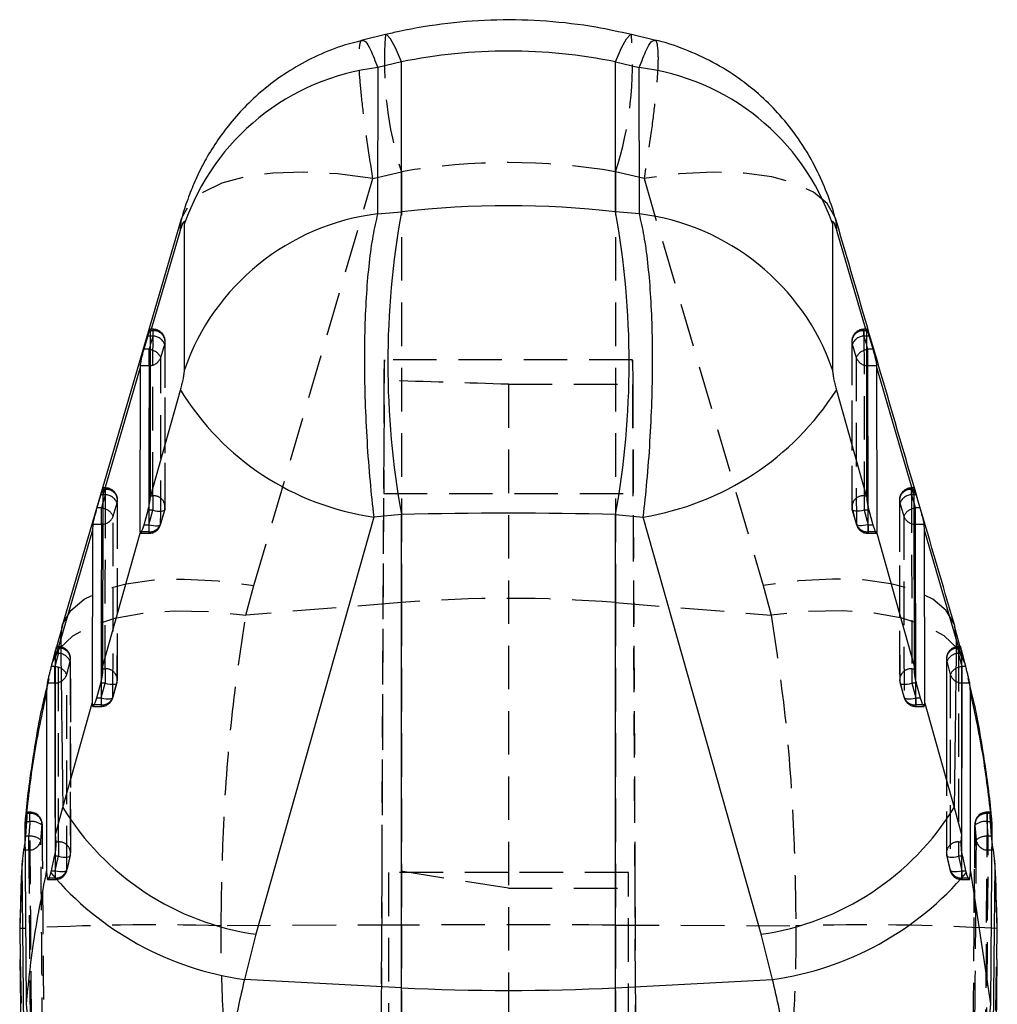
# Model space of a CAD drawing. Extents: x 19 to 225, y 41 to 166.
# Tile 17 of 20: x 134 to 150, y 147 to 164. Entities that reach past the tile are written whole.
import ezdxf

# ---------------------------------------------------------------- set-up
doc = ezdxf.new("R2010")
doc.units = 0
doc.header["$LTSCALE"] = 0.571429
doc.linetypes.add('HIDDEN', pattern=[1.905, 1.27, -0.635])
doc.layers.get('0').update_dxf_attribs({"linetype": 'CONTINUOUS'})

msp = doc.modelspace()

# ---------------------------------------------------------------- linework, layer by layer
at = {"color": 7, "linetype": 'CONTINUOUS'}
for p, q in [((140.004538, 163.627949), (139.620102, 163.535431)), ((144.483765, 163.535428), (144.099325, 163.627949)), ((139.874668, 163.078133), (139.871107, 160.638698)), ((140.266926, 163.172536), (139.874668, 163.078133)), ((140.266926, 160.672952), (140.266926, 163.172536)), ((143.836936, 160.672952), (143.836936, 163.172536)), ((143.836936, 163.172536), (144.229194, 163.078133)), ((144.232756, 160.638698), (144.229194, 163.078133)), ((139.871107, 160.638698), (140.266926, 160.672952)), ((144.232756, 160.638698), (143.836936, 160.672952)), ((136.601078, 160.554357), (134.617434, 153.776169)), ((136.654671, 158.044137), (136.657278, 160.480414)), ((147.446585, 160.480414), (147.449191, 158.044137)), ((136.575872, 160.339229), (136.089996, 158.678744)), ((148.013867, 158.678744), (147.52799, 160.339229)), ((136.088445, 155.943815), (136.089996, 158.678744)), ((136.089996, 158.678744), (136.090138, 158.694022)), ((148.013725, 158.694022), (148.013867, 158.678744)), ((148.013867, 158.678744), (148.015417, 155.943815)), ((136.042613, 158.60701), (135.976552, 158.384189)), ((148.12731, 158.384189), (148.061249, 158.60701)), ((136.063289, 158.384189), (135.976552, 158.384189)), ((136.063289, 158.113037), (136.063289, 158.384189)), ((148.040573, 158.113037), (148.040573, 158.384189)), ((148.12731, 158.384189), (148.040573, 158.384189)), ((135.914626, 158.079584), (135.29709, 155.970198)), ((135.914626, 158.079584), (135.912631, 155.342587)), ((135.915291, 158.113037), (135.914626, 158.079584)), ((135.915291, 158.113037), (136.063289, 158.113037)), ((148.040573, 158.113037), (148.188572, 158.113037)), ((148.189236, 158.079584), (148.188572, 158.113037)), ((148.191231, 155.342587), (148.189236, 158.079584)), ((148.806772, 155.970198), (148.189236, 158.079584)), ((136.08773, 155.926131), (136.589669, 157.703556)), ((147.514193, 157.703556), (148.016133, 155.926131)), ((135.29709, 155.970198), (135.300904, 156.050809)), ((148.802959, 156.050809), (148.806772, 155.970198)), ((135.261065, 155.963797), (135.195394, 155.740973)), ((135.293722, 153.113), (135.29709, 155.970198)), ((136.08773, 155.926131), (136.088445, 155.943815)), ((148.015417, 155.943815), (148.016133, 155.926131)), ((148.806772, 155.970198), (148.81014, 153.113)), ((148.908468, 155.740973), (148.842797, 155.963797)), ((135.270417, 155.740973), (135.195394, 155.740973)), ((135.270417, 155.469824), (135.270417, 155.740973)), ((135.980245, 155.461476), (136.046801, 155.704543)), ((148.057061, 155.704543), (148.123617, 155.461476)), ((148.833445, 155.469824), (148.833445, 155.740973)), ((148.908468, 155.740973), (148.833445, 155.740973)), ((139.806088, 155.590296), (137.844621, 148.639653)), ((140.266926, 155.630175), (139.806088, 155.590296)), ((140.266926, 147.748988), (140.266926, 155.630175)), ((143.836936, 155.630175), (144.297775, 155.590296)), ((143.836936, 147.748988), (143.836936, 155.630175)), ((146.259241, 148.639653), (144.297775, 155.590296)), ((135.121637, 155.370977), (134.591918, 153.562036)), ((135.121637, 155.370977), (135.117947, 152.490091)), ((135.127355, 155.469824), (135.121637, 155.370977)), ((135.127355, 155.469824), (135.270417, 155.469824)), ((148.833445, 155.469824), (148.976507, 155.469824)), ((148.982225, 155.370977), (148.976507, 155.469824)), ((148.985915, 152.490091), (148.982225, 155.370977)), ((149.511944, 153.562036), (148.982225, 155.370977)), ((135.293722, 153.113), (135.916564, 155.319814)), ((148.187298, 155.319814), (148.81014, 153.113)), ((134.620696, 153.775346), (134.508574, 153.385587)), ((149.589644, 153.383326), (149.480906, 153.774593)), ((134.591918, 153.562036), (134.506843, 153.262947)), ((149.59702, 153.262947), (149.511944, 153.562036)), ((134.506843, 153.262947), (134.518887, 153.407596)), ((149.584976, 153.407596), (149.59702, 153.262947)), ((134.49079, 153.320585), (134.450315, 153.163907)), ((134.505513, 150.302012), (134.506843, 153.262947)), ((149.59702, 153.262947), (149.598349, 150.302012)), ((149.653548, 153.163907), (149.613072, 153.320585)), ((134.450315, 153.163907), (134.433743, 153.09776)), ((134.49566, 153.09776), (134.433743, 153.09776)), ((134.49566, 152.826611), (134.49566, 153.09776)), ((135.295221, 153.060425), (135.293722, 153.113)), ((148.81014, 153.113), (148.808641, 153.060425)), ((149.608202, 152.826611), (149.608202, 153.09776)), ((149.670119, 153.09776), (149.608202, 153.09776)), ((149.670119, 153.09776), (149.653548, 153.163907)), ((134.369045, 152.826611), (134.354633, 152.666033)), ((134.369045, 152.826611), (134.49566, 152.826611)), ((135.19367, 152.578082), (135.25977, 152.821154)), ((148.844092, 152.821154), (148.910192, 152.578082)), ((149.608202, 152.826611), (149.734817, 152.826611)), ((149.749229, 152.666033), (149.734817, 152.826611)), ((134.354633, 152.666033), (134.358429, 149.684262)), ((149.745434, 149.684262), (149.749229, 152.666033)), ((134.627851, 150.753092), (135.117947, 152.490091)), ((135.117947, 152.490091), (135.118446, 152.459193)), ((148.980133, 152.437039), (148.985416, 152.459193)), ((148.985416, 152.459193), (148.985915, 152.490091)), ((148.985915, 152.490091), (149.476011, 150.753092)), ((134.505513, 150.302012), (134.627851, 150.753092)), ((149.476011, 150.753092), (149.598349, 150.302012)), ((133.999163, 150.466588), (134.007892, 150.564932)), ((134.020464, 147.481107), (133.999163, 150.466588)), ((150.104699, 150.466588), (150.083398, 147.481107)), ((150.096092, 150.563553), (150.104699, 150.466588)), ((134.514292, 150.177032), (134.505513, 150.302012)), ((149.598349, 150.302012), (149.58957, 150.177032)), ((133.97423, 150.043674), (133.94714, 149.803013)), ((134.436515, 149.694689), (134.491142, 149.93776)), ((149.61272, 149.93776), (149.667347, 149.694689)), ((150.156722, 149.803013), (150.129632, 150.043674)), ((133.94714, 149.803013), (133.909186, 148.732797)), ((133.94714, 149.803013), (133.973107, 146.838874)), ((150.130755, 146.838874), (150.156722, 149.803013)), ((150.194676, 148.732797), (150.156722, 149.803013)), ((134.358429, 149.684262), (134.365161, 149.5758)), ((134.428765, 149.662089), (134.436515, 149.694689)), ((149.667347, 149.694689), (149.675097, 149.662089)), ((149.738701, 149.5758), (149.745434, 149.684262)), ((149.745434, 149.684262), (150.083398, 147.481107)), ((133.909186, 148.732797), (133.918915, 148.218822)), ((137.844621, 148.639653), (137.653707, 147.885613)), ((146.450156, 147.885613), (146.259241, 148.639653)), ((150.184988, 148.220923), (150.194676, 148.732797)), ((133.911098, 148.218677), (133.946694, 145.45776)), ((150.159196, 145.454064), (150.191902, 148.220796)), ((140.266926, 147.748988), (137.653707, 147.885613)), ((143.836936, 147.748988), (146.450156, 147.885613)), ((140.266926, 141.843044), (140.266926, 147.748988)), ((143.836936, 141.843044), (143.836936, 147.748988)), ((134.039794, 147.297949), (134.020464, 147.481107)), ((150.083398, 147.481107), (150.064068, 147.297949))]:
    msp.add_line(p, q, dxfattribs=at)
at = {"color": 7, "linetype": 'HIDDEN'}
for p, q in [((139.793285, 161.228188), (140.266926, 161.342174)), ((140.266926, 161.342174), (140.266926, 154.164248)), ((144.310578, 161.228188), (143.836936, 161.342174)), ((143.836936, 161.342174), (143.836936, 154.164248)), ((137.809024, 154.448644), (139.793285, 161.228188)), ((144.310578, 161.228188), (146.294838, 154.448644)), ((136.130113, 158.717942), (136.085202, 158.717942)), ((136.130113, 158.694022), (136.090138, 158.694022)), ((136.130113, 158.60701), (136.130113, 158.717942)), ((148.01847, 158.717942), (147.973749, 158.717942)), ((147.973749, 158.60701), (147.973749, 158.717942)), ((147.973749, 158.694022), (147.975488, 155.943815)), ((148.013725, 158.694022), (147.973749, 158.694022)), ((136.130113, 158.60701), (136.08988, 158.472851)), ((136.089955, 158.60701), (136.130113, 158.60701)), ((136.259403, 158.24584), (136.326227, 158.468668)), ((136.331357, 155.764606), (136.333033, 158.514813)), ((147.777635, 158.468668), (147.844459, 158.24584)), ((147.973749, 158.60701), (148.013907, 158.60701)), ((148.013983, 158.472851), (147.973749, 158.60701)), ((144.120011, 158.208095), (139.983851, 158.208095)), ((139.827446, 122.319015), (139.982765, 157.866318)), ((142.051931, 157.801018), (142.051931, 146.675162)), ((142.051931, 157.801018), (144.121346, 157.801018)), ((144.121346, 157.801018), (144.276416, 122.310203)), ((135.337267, 156.074729), (135.299377, 156.074729)), ((135.337267, 156.050809), (135.300904, 156.050809)), ((135.337267, 155.963797), (135.337267, 156.074729)), ((148.804301, 156.074729), (148.766595, 156.074729)), ((148.766595, 155.963797), (148.766595, 156.074729)), ((148.766595, 156.050809), (148.770243, 153.060425)), ((148.802959, 156.050809), (148.766595, 156.050809)), ((135.337267, 155.963797), (135.296925, 155.829329)), ((135.297083, 155.963797), (135.337267, 155.963797)), ((135.536519, 152.881094), (135.540129, 155.871481)), ((136.088445, 155.943815), (136.128374, 155.943815)), ((136.128374, 155.943815), (136.128374, 155.704543)), ((139.945275, 149.738256), (139.973267, 155.984074)), ((139.973267, 155.984074), (144.130595, 155.984074)), ((144.16007, 149.407268), (144.130595, 155.984074)), ((147.975488, 155.943815), (147.975488, 155.704543)), ((147.975488, 155.943815), (148.015417, 155.943815)), ((148.766595, 155.963797), (148.806779, 155.963797)), ((148.806938, 155.829329), (148.766595, 155.963797)), ((135.466525, 155.602586), (135.533375, 155.82541)), ((136.128374, 155.704543), (136.046801, 155.704543)), ((136.061663, 155.765072), (136.061369, 155.342587)), ((136.061369, 155.461476), (136.128374, 155.704543)), ((136.257344, 155.467648), (136.324341, 155.71072)), ((136.324455, 155.718349), (136.25745, 155.475278)), ((147.846412, 155.475278), (147.779408, 155.718349)), ((147.975488, 155.704543), (148.042494, 155.461476)), ((148.057061, 155.704543), (147.975488, 155.704543)), ((148.042494, 155.342587), (148.0422, 155.765545)), ((148.570487, 155.82541), (148.637337, 155.602586)), ((136.061369, 155.342587), (135.937415, 155.342587)), ((135.980245, 155.461476), (136.061369, 155.461476)), ((136.061369, 155.461476), (136.061369, 155.318924)), ((148.042494, 155.461476), (148.042494, 155.318924)), ((148.042494, 155.461476), (148.123617, 155.461476)), ((148.166607, 155.342587), (148.042494, 155.342587)), ((135.919723, 155.318667), (136.061369, 155.318667)), ((148.042494, 155.318667), (148.184163, 155.318667)), ((137.674664, 153.956939), (137.809024, 154.448644)), ((146.294838, 154.448644), (146.429198, 153.956939)), ((140.266926, 154.164248), (137.674664, 153.956939)), ((140.266926, 154.164248), (140.266926, 148.792323)), ((143.836936, 154.164248), (146.429198, 153.956939)), ((143.836936, 154.164248), (143.836936, 148.792323)), ((134.553146, 153.407596), (134.518887, 153.407596)), ((134.553146, 153.431513), (134.521085, 153.431513)), ((134.553146, 153.320585), (134.553146, 153.431513)), ((149.550716, 153.407596), (149.550051, 150.177032)), ((149.582621, 153.431513), (149.550716, 153.431513)), ((149.550716, 153.320585), (149.550716, 153.431513)), ((149.584976, 153.407596), (149.550716, 153.407596)), ((134.511642, 153.320585), (134.553146, 153.320585)), ((134.758319, 149.998073), (134.759215, 153.228533)), ((149.347475, 153.228503), (149.347456, 150.967185)), ((149.550716, 153.320585), (149.59222, 153.320585)), ((149.597074, 153.140895), (149.550716, 153.320585)), ((135.295221, 153.060425), (135.33362, 153.060425)), ((135.33362, 153.060425), (135.33362, 152.821154)), ((148.770243, 153.060425), (148.770243, 152.821154)), ((148.770243, 153.060425), (148.808641, 153.060425)), ((149.352657, 150.947649), (149.353169, 153.187283)), ((149.353169, 153.187283), (149.410085, 152.966671)), ((134.393455, 152.895149), (134.364297, 152.773705)), ((135.33362, 152.821154), (135.25977, 152.821154)), ((135.267125, 152.852089), (135.266629, 152.459193)), ((135.266629, 152.578082), (135.33362, 152.821154)), ((135.462686, 152.584248), (135.529679, 152.827315)), ((135.529705, 152.834952), (135.462715, 152.591881)), ((148.641147, 152.591881), (148.574157, 152.834952)), ((148.770243, 152.821154), (148.837233, 152.578082)), ((148.844092, 152.821154), (148.770243, 152.821154)), ((148.837233, 152.459193), (148.836739, 152.851437)), ((135.19367, 152.578082), (135.266629, 152.578082)), ((135.266629, 152.578082), (135.266629, 152.43553)), ((148.837233, 152.578082), (148.837233, 152.43553)), ((148.837233, 152.578082), (148.910192, 152.578082)), ((135.128359, 152.435273), (135.266629, 152.435273)), ((135.266629, 152.459193), (135.14952, 152.459193)), ((148.955261, 152.459193), (148.837233, 152.459193)), ((148.837233, 152.435273), (148.975455, 152.435273)), ((134.007892, 150.564932), (134.015452, 150.650084)), ((134.079956, 150.650084), (134.015452, 150.650084)), ((134.079956, 150.67399), (134.022973, 150.67399)), ((134.079956, 150.519476), (134.079956, 150.67399)), ((150.023906, 150.650084), (149.998179, 147.297949)), ((150.080729, 150.67399), (150.023906, 150.67399)), ((150.023906, 150.519476), (150.023906, 150.67399)), ((150.08841, 150.650084), (150.023906, 150.650084)), ((150.08841, 150.650084), (150.096092, 150.563553)), ((134.022973, 150.519476), (134.004183, 150.271256)), ((134.022973, 150.519476), (134.079956, 150.519476)), ((134.282951, 150.472422), (134.282203, 150.455892)), ((149.820701, 150.472425), (149.81019, 149.005968)), ((149.810676, 148.997031), (149.82166, 150.455892)), ((149.82166, 150.455892), (149.841122, 150.209874)), ((150.023906, 150.519476), (150.080889, 150.519476)), ((150.043565, 150.271256), (150.023906, 150.519476)), ((150.099679, 150.271256), (150.080889, 150.519476)), ((134.004183, 150.271256), (134.000836, 150.232248)), ((134.060297, 150.271256), (134.004183, 150.271256)), ((134.060297, 150.043674), (134.060297, 150.271256)), ((150.043565, 150.043674), (150.043565, 150.271256)), ((150.099679, 150.271256), (150.043565, 150.271256)), ((150.103021, 150.231466), (150.099679, 150.271256)), ((134.514292, 150.177032), (134.553812, 150.177032)), ((134.553812, 150.177032), (134.553812, 149.93776)), ((149.550051, 150.177032), (149.550051, 149.93776)), ((149.550051, 150.177032), (149.58957, 150.177032)), ((134.00218, 150.043674), (134.060297, 150.043674)), ((134.553812, 149.93776), (134.491142, 149.93776)), ((134.498034, 149.972964), (134.498439, 149.5758)), ((134.751446, 149.951585), (134.751725, 149.958134)), ((149.40696, 149.717287), (149.352138, 149.958134)), ((149.550051, 149.93776), (149.605423, 149.694689)), ((149.61272, 149.93776), (149.550051, 149.93776)), ((149.605423, 149.5758), (149.605763, 149.972849)), ((150.015816, 146.693867), (150.043565, 150.043674)), ((150.043565, 150.043674), (150.101682, 150.043674)), ((133.953872, 149.86904), (133.945276, 149.750434)), ((150.156536, 149.781764), (150.149969, 149.869115)), ((134.436515, 149.694689), (134.498439, 149.694689)), ((134.498439, 149.694689), (134.498439, 149.552141)), ((134.696655, 149.711073), (134.696902, 149.717287)), ((139.827446, 122.78349), (139.945275, 149.738256)), ((142.051931, 149.407268), (139.945275, 149.738256)), ((140.051931, 149.668951), (140.051931, 144.91399)), ((142.051931, 149.668951), (140.051931, 149.668951)), ((144.051931, 149.668951), (142.051931, 149.668951)), ((144.051931, 144.91399), (144.051931, 149.668951)), ((149.40696, 149.717287), (149.407207, 149.711073)), ((149.605423, 149.694689), (149.605423, 149.552141)), ((149.605423, 149.694689), (149.667347, 149.694689)), ((134.377588, 149.551884), (134.498439, 149.551884)), ((134.498439, 149.5758), (134.398278, 149.5758)), ((149.706161, 149.5758), (149.605423, 149.5758)), ((149.605423, 149.551884), (149.726472, 149.551884)), ((142.051931, 149.407268), (144.16007, 149.407268)), ((144.276416, 122.792304), (144.16007, 149.407268)), ((140.266926, 148.792323), (137.263749, 148.78079)), ((140.266926, 148.792323), (140.266926, 125.109898)), ((143.836936, 148.792323), (146.840113, 148.78079)), ((143.836936, 148.792323), (143.836936, 125.109898)), ((133.918915, 148.218822), (133.934988, 147.369627)), ((150.168874, 147.369627), (150.184988, 148.220923))]:
    msp.add_line(p, q, dxfattribs=at)
at = {"color": 8, "linetype": 'CONTINUOUS'}
for p, q in [((136.601293, 160.553612), (136.575872, 160.339229)), ((147.52799, 160.339229), (147.50259, 160.553545)), ((136.042613, 158.60701), (136.089955, 158.60701)), ((136.08988, 158.472851), (136.063289, 158.384189)), ((148.013907, 158.60701), (148.061249, 158.60701)), ((148.040573, 158.384189), (148.013983, 158.472851)), ((136.090333, 158.376865), (136.063289, 158.384189)), ((148.013529, 158.376865), (148.040573, 158.384189)), ((136.089901, 158.114579), (136.063289, 158.113037)), ((148.013962, 158.114579), (148.040573, 158.113037)), ((148.0422, 155.765545), (148.040573, 158.113037)), ((135.261065, 155.963797), (135.297083, 155.963797)), ((148.806779, 155.963797), (148.842797, 155.963797)), ((135.296925, 155.829329), (135.270417, 155.740973)), ((135.297318, 155.733694), (135.270417, 155.740973)), ((148.833445, 155.740973), (148.806419, 155.733656)), ((148.833445, 155.740973), (148.806938, 155.829329)), ((135.296714, 155.471325), (135.270417, 155.469824)), ((135.937415, 155.342587), (135.912631, 155.342587)), ((148.191231, 155.342587), (148.166607, 155.342587)), ((148.807148, 155.471325), (148.833445, 155.469824)), ((148.836739, 152.851437), (148.833445, 155.469824)), ((134.591918, 153.562036), (134.617607, 153.776039)), ((149.511944, 153.562036), (149.486241, 153.776087)), ((134.49079, 153.320585), (134.511642, 153.320585)), ((149.59222, 153.320585), (149.613072, 153.320585)), ((134.506788, 153.141268), (134.49566, 153.09776)), ((134.50701, 153.09535), (134.49566, 153.09776)), ((149.608202, 153.09776), (149.596799, 153.095339)), ((149.608202, 153.09776), (149.597074, 153.140895)), ((134.506682, 152.826876), (134.49566, 152.826611)), ((149.59718, 152.826876), (149.608202, 152.826611)), ((149.605763, 149.972849), (149.608202, 152.826611)), ((135.14952, 152.459193), (135.118446, 152.459193)), ((148.985416, 152.459193), (148.955261, 152.459193)), ((133.97423, 150.043674), (134.00218, 150.043674)), ((150.101682, 150.043674), (150.129632, 150.043674)), ((134.398278, 149.5758), (134.365161, 149.5758)), ((149.738701, 149.5758), (149.706161, 149.5758))]:
    msp.add_line(p, q, dxfattribs=at)
at = {"color": 8, "linetype": 'CONTINUOUS', "flags": 128}
for points in [[(140.266926, 163.172536), (140.168545, 163.404949), (140.087351, 163.55671), (140.024981, 163.62476), (140.004538, 163.627949)], [(143.836936, 163.172536), (143.935317, 163.404949), (144.016511, 163.55671), (144.078881, 163.62476), (144.099325, 163.627949)], [(136.063289, 158.113037), (136.062327, 156.71688), (136.061663, 155.765072)], [(135.270417, 155.469824), (135.268515, 153.953597), (135.267125, 152.852089)], [(134.49566, 152.826611), (134.496793, 151.190207), (134.498034, 149.972964)]]:
    msp.add_lwpolyline(points, dxfattribs=at)
at = {"color": 7, "linetype": 'HIDDEN', "flags": 128}
for points in [[(139.793285, 161.228188), (139.200904, 161.305387), (138.640182, 161.336452), (138.124798, 161.320627), (137.667329, 161.258299), (137.278936, 161.150989), (136.969098, 161.00131), (136.745375, 160.812922), (136.613225, 160.590418), (136.601293, 160.553612)], [(147.50259, 160.553545), (147.490637, 160.590418), (147.358487, 160.812922), (147.134764, 161.00131), (146.824926, 161.150989), (146.436534, 161.258299), (145.979065, 161.320627), (145.46368, 161.336452), (144.902958, 161.305387), (144.310578, 161.228188)], [(136.128374, 155.943815), (136.129255, 157.328189), (136.130113, 158.694022)], [(136.326227, 158.468668), (136.326105, 158.27746), (136.325616, 157.512632), (136.324455, 155.718349)], [(147.770755, 158.514813), (147.771962, 156.589669), (147.772507, 155.764606)], [(147.779408, 155.718349), (147.779283, 155.909557), (147.778787, 156.674385), (147.777635, 158.468668)], [(136.25745, 155.475278), (136.257586, 155.666486), (136.258128, 156.43131), (136.259403, 158.24584)], [(147.844459, 158.24584), (147.844593, 158.054632), (147.845129, 157.289807), (147.846412, 155.475278)], [(135.33362, 153.060425), (135.33546, 154.564921), (135.337267, 156.050809)], [(148.563602, 155.871481), (148.566144, 153.778211), (148.567262, 152.881094)], [(135.533375, 155.82541), (135.533142, 155.634206), (135.532207, 154.869393), (135.529705, 152.834952)], [(136.128374, 155.704543), (136.167838, 155.695852), (136.205691, 155.68997), (136.240386, 155.687143), (136.270508, 155.687482), (136.294828, 155.690972), (136.312351, 155.69748), (136.322363, 155.70673), (136.324455, 155.718349)], [(147.975488, 155.704543), (147.936024, 155.695852), (147.898172, 155.68997), (147.863476, 155.687143), (147.833354, 155.687482), (147.809034, 155.690972), (147.791511, 155.69748), (147.781499, 155.70673), (147.779408, 155.718349)], [(147.779788, 155.710787), (147.826692, 155.540638), (147.846792, 155.467719)], [(148.574157, 152.834952), (148.573921, 153.026156), (148.572979, 153.79097), (148.570487, 155.82541)], [(135.462715, 152.591881), (135.462959, 152.783085), (135.46393, 153.547898), (135.466525, 155.602586)], [(148.637337, 155.602586), (148.637577, 155.411382), (148.638542, 154.646568), (148.641147, 152.591881)], [(136.061369, 155.461476), (136.100832, 155.452781), (136.138683, 155.446902), (136.173379, 155.444071), (136.203501, 155.44441), (136.227821, 155.447904), (136.245344, 155.454409), (136.255357, 155.463662), (136.25745, 155.475278)], [(148.042494, 155.461476), (148.003031, 155.452781), (147.965179, 155.446902), (147.930483, 155.444071), (147.900361, 155.44441), (147.876042, 155.447904), (147.858518, 155.454409), (147.848505, 155.463662), (147.846412, 155.475278)], [(134.617607, 153.776039), (134.629633, 153.812953), (134.762038, 154.035163), (134.985904, 154.223241), (135.295776, 154.372614), (135.6841, 154.479631), (136.141408, 154.54169), (136.656554, 154.557273), (137.21698, 154.526003), (137.809024, 154.448644)], [(149.486241, 153.776087), (149.474229, 153.812953), (149.341825, 154.035163), (149.117958, 154.223241), (148.808086, 154.372614), (148.419763, 154.479631), (147.962454, 154.54169), (147.447308, 154.557273), (146.886882, 154.526003), (146.294838, 154.448644)], [(134.450315, 153.163907), (134.57303, 153.40256), (134.792276, 153.609284), (135.102491, 153.778844), (135.495809, 153.906931), (135.962258, 153.990303), (136.490007, 154.026844), (137.065675, 154.015631), (137.674664, 153.956939)], [(149.653548, 153.163907), (149.530832, 153.40256), (149.311586, 153.609284), (149.001371, 153.778844), (148.608053, 153.906931), (148.141604, 153.990303), (147.613855, 154.026844), (147.038187, 154.015631), (146.429198, 153.956939)], [(134.553812, 150.177032), (134.553237, 151.801572), (134.553146, 153.407596)], [(149.347716, 153.228499), (149.347721, 153.227274), (149.353169, 153.187283)], [(134.750693, 153.187283), (134.750702, 152.996164), (134.7508, 152.231686), (134.751725, 149.958134)], [(135.33362, 152.821154), (135.373077, 152.812463), (135.410924, 152.806584), (135.445616, 152.803757), (135.475737, 152.804096), (135.500057, 152.807586), (135.517585, 152.814091), (135.527604, 152.823337), (135.529705, 152.834952)], [(148.574157, 152.834952), (148.576258, 152.823337), (148.586277, 152.814091), (148.603805, 152.807586), (148.628126, 152.804096), (148.658246, 152.803757), (148.692938, 152.806584), (148.730785, 152.812463), (148.770243, 152.821154)], [(148.574539, 152.827409), (148.621432, 152.65726), (148.641529, 152.584337)], [(135.266629, 152.578082), (135.306086, 152.569391), (135.343933, 152.563513), (135.378624, 152.560685), (135.408745, 152.561024), (135.433066, 152.564518), (135.450594, 152.571019), (135.460613, 152.580265), (135.462715, 152.591881)], [(148.641147, 152.591881), (148.643249, 152.580265), (148.653268, 152.571019), (148.670796, 152.564518), (148.695117, 152.561024), (148.725238, 152.560685), (148.759929, 152.563513), (148.797776, 152.569391), (148.837233, 152.578082)], [(149.352138, 149.958134), (149.352255, 150.149249), (149.352649, 150.913708), (149.352657, 150.947649)], [(134.553812, 149.93776), (134.593479, 149.930492), (134.631539, 149.925955), (134.666451, 149.924334), (134.696799, 149.925698), (134.721356, 149.929989), (134.739124, 149.93703), (134.749386, 149.946541), (134.751446, 149.951585)], [(149.347051, 149.998058), (149.347051, 149.997983), (149.352138, 149.958134)], [(149.352138, 149.958134), (149.354477, 149.946541), (149.364738, 149.93703), (149.382507, 149.929989), (149.407063, 149.925698), (149.437411, 149.924334), (149.472323, 149.925955), (149.510383, 149.930492), (149.550051, 149.93776)], [(134.498439, 149.694689), (134.538165, 149.687898), (134.576285, 149.683815), (134.61126, 149.6826), (134.641675, 149.684307), (134.666303, 149.688866), (134.684146, 149.696093), (134.694486, 149.705697), (134.696655, 149.711073)], [(149.407207, 149.711073), (149.409377, 149.705697), (149.419716, 149.696093), (149.437559, 149.688866), (149.462187, 149.684307), (149.492602, 149.6826), (149.527577, 149.683815), (149.565697, 149.687898), (149.605423, 149.694689)]]:
    msp.add_lwpolyline(points, dxfattribs=at)
at = {"color": 7, "linetype": 'HIDDEN'}
for centre, radius, start, end in [((145.906102, 163.147454), 5.921092, 175.3453459, 197.7515257), ((138.19776, 163.147454), 5.921092, 342.2484743, 4.6546541), ((136.130113, 158.514941), 0.203, 359.9642132, 90), ((136.145252, 158.509185), 0.185456, 347.3805157, 94.6822904), ((147.973749, 158.514941), 0.203, 90, 180.0357868), ((147.958611, 158.509185), 0.185456, 85.3177096, 192.6194843), ((136.111054, 158.371816), 0.235965, 24.2330738, 85.3672996), ((147.992808, 158.371816), 0.235965, 94.6327004, 155.7669262), ((136.05486, 158.1565), 0.223203, 23.5946539, 80.8553824), ((148.049002, 158.1565), 0.223203, 99.1446176, 156.4053461), ((136.072892, 158.311616), 0.19777, 274.9337432, 340.5738858), ((148.030971, 158.311616), 0.19777, 199.4261142, 265.0662568), ((135.337267, 155.871728), 0.203, 359.9305373, 90), ((135.352379, 155.865946), 0.18548, 347.3764303, 94.6735033), ((148.766596, 155.871728), 0.203, 90, 180.0694627), ((148.751483, 155.865946), 0.18548, 85.3264967, 192.6235697), ((135.318213, 155.728649), 0.235919, 24.2139808, 85.3674148), ((136.143525, 155.758995), 0.185439, 347.3386239, 94.6862117), ((147.960338, 155.758995), 0.185439, 85.3137883, 192.6613761), ((148.78565, 155.728649), 0.235919, 94.6325852, 155.7860192), ((135.261931, 155.51328), 0.223237, 23.5813797, 80.8790247), ((136.128374, 155.764736), 0.203, 344.588145, 359.9633485), ((147.975488, 155.764736), 0.203, 180.0366515, 195.411855), ((148.841883, 155.513313), 0.223179, 99.143365, 156.4215527), ((135.280021, 155.668393), 0.197774, 274.8417494, 340.5648039), ((148.823841, 155.668393), 0.197774, 199.4351961, 265.1582506), ((136.068856, 155.542745), 0.200298, 267.8577267, 340.3159082), ((136.061369, 155.521666), 0.203, 270, 344.5885473), ((148.035006, 155.542745), 0.200298, 199.6840918, 272.1422733), ((148.042494, 155.521666), 0.203, 195.4114527, 270), ((142.051931, 131.730311), 22.504838, 85.4507215, 94.5492785), ((134.553146, 153.228514), 0.203, 359.9954667, 90), ((134.567886, 153.222089), 0.186092, 349.2198609, 94.5430544), ((149.550716, 153.228514), 0.203, 90, 180.0045333), ((149.537746, 153.217702), 0.190337, 86.0926476, 176.7480412), ((134.542034, 153.091089), 0.229765, 24.750157, 87.2280778), ((149.561828, 153.091089), 0.229765, 92.7719222, 155.249843), ((134.49209, 152.873817), 0.222035, 24.7207278, 86.1468949), ((135.34874, 152.875574), 0.185469, 347.3484308, 94.6761468), ((148.755122, 152.875574), 0.185469, 85.3238532, 192.6515692), ((149.611755, 152.873829), 0.222014, 93.8626913, 155.2802558), ((134.504546, 153.024832), 0.197967, 270.6184772, 342.9150513), ((135.333619, 152.881344), 0.203, 344.5916353, 359.9297054), ((148.770243, 152.881344), 0.203, 180.0702946, 195.4083647), ((149.599317, 153.024832), 0.197967, 197.0849487, 269.3815228), ((135.274142, 152.659324), 0.200271, 267.8502203, 340.320532), ((135.266629, 152.638274), 0.203, 270, 344.5918354), ((148.82972, 152.659324), 0.200271, 199.679468, 272.1497797), ((148.837233, 152.638274), 0.203, 195.4081646, 270), ((134.079956, 150.470989), 0.203, 0.4041224, 90), ((134.092153, 150.459219), 0.191254, 3.9582942, 93.656439), ((150.023906, 150.470989), 0.203, 90, 179.5958776), ((150.011011, 150.461101), 0.189423, 86.0965671, 181.5755663), ((134.103192, 150.239939), 0.2805, 50.3435688, 94.751702), ((150.00067, 150.239939), 0.2805, 85.248298, 129.6564312), ((134.087302, 149.995791), 0.276785, 50.6658812, 95.5990477), ((150.01656, 149.995791), 0.276785, 84.4009523, 129.3341188), ((134.070052, 150.238186), 0.194756, 267.128773, 351.641328), ((134.568462, 149.991359), 0.18625, 349.7240577, 94.5115128), ((149.537113, 149.987094), 0.190379, 86.1034298, 176.6983557), ((150.03381, 150.238186), 0.194756, 188.358672, 272.871227), ((134.553812, 149.997952), 0.203, 346.7965941, 0.0296435), ((149.55005, 149.997952), 0.203, 179.9703565, 193.2034059), ((134.506517, 149.774405), 0.198769, 267.6708455, 343.3000371), ((134.498439, 149.754882), 0.203, 270, 347.5368267), ((149.597345, 149.774405), 0.198769, 196.6999629, 272.3291545), ((149.605423, 149.754882), 0.203, 192.4631733, 270), ((136.154269, 109.069164), 39.727121, 88.3996621, 93.2396594), ((142.051931, -319.152102), 467.94783, 89.78144255, 90.21855745), ((147.949593, 109.069164), 39.727121, 86.7603406, 91.6003379)]:
    msp.add_arc(centre, radius, start, end, dxfattribs=at)
at = {"color": 7, "linetype": 'CONTINUOUS'}
for centre, radius, start, end in [((140.344695, 159.204685), 3.901863, 96.9187815, 160.9160035), ((143.759167, 159.204685), 3.901863, 19.0839965, 83.0812185), ((140.341422, 156.764693), 3.902449, 96.9220022, 160.861259), ((154.267456, 158.151564), 14.225759, 169.7909011, 190.2090989), ((129.836407, 158.151564), 14.225759, 349.7909011, 10.2090989), ((143.76244, 156.764693), 3.902449, 19.138741, 83.0779978), ((140.444577, 160.066441), 4.521453, 211.5064121, 261.8819331), ((143.545076, 160.240268), 4.710498, 279.1948017, 327.4168532), ((138.479521, 153.110775), 4.515975, 211.4716189, 261.9180322), ((145.624342, 153.110775), 4.515975, 278.0819678, 328.5283811), ((138.370164, 153.001693), 5.166002, 220.2750845, 262.0281245), ((145.733698, 153.001693), 5.166002, 277.9718755, 319.7249155), ((142.051931, 182.089364), 34.386737, 267.0244567, 272.9755433)]:
    msp.add_arc(centre, radius, start, end, dxfattribs=at)
for centre, major_axis, ratio, start_param, end_param in [((142.051931, 151.428419), (0, 11.92529), 0.861985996, 6.108652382, 6.457718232), ((142.051931, 154.033901), (10.279433, 0), 0.655821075, 1.396263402, 1.745329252), ((142.051931, 154.033901), (10.279433, 0), 0.157683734, 1.396263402, 1.745329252)]:
    msp.add_ellipse(centre, major_axis=major_axis, ratio=ratio, start_param=start_param, end_param=end_param, dxfattribs=at)
at = {"color": 7, "linetype": 'HIDDEN'}
for centre, major_axis, ratio, start_param, end_param in [((142.051931, 151.428419), (10.279433, 0), 0.979304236, 1.396263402, 1.745329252), ((139.966164, 154.147995), (0.017687, 4.060101), 0.000247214, 5.869935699, 7.384723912), ((144.137698, 154.147995), (-0.017687, 4.060101), 0.000247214, 5.181646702, 6.734814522), ((119.47984, 154.147995), (58.060488, -0.213432), 0.069832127, 1.171758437, 1.210138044)]:
    msp.add_ellipse(centre, major_axis=major_axis, ratio=ratio, start_param=start_param, end_param=end_param, dxfattribs=at)
at = {"color": 7, "linetype": 'CONTINUOUS'}
for points, knots in [([(144.099325, 163.627949), (143.90314, 163.671018), (143.436652, 163.773429), (142.687263, 163.860784), (141.860161, 163.882884), (141.037648, 163.824872), (140.420173, 163.724428), (140.079044, 163.645244), (140.004538, 163.627949)], [0, 0, 0, 0, 0.145829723, 0.346755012, 0.546573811, 0.745636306, 0.944444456, 1, 1, 1, 1]), ([(139.621665, 163.529057), (139.504925, 163.50049), (139.229896, 163.433188), (138.824398, 163.262736), (138.413564, 163.03885), (138.047185, 162.779836), (137.72455, 162.495701), (137.446086, 162.194172), (137.21028, 161.882807), (137.015092, 161.568695), (136.858671, 161.261578), (136.731069, 160.953782), (136.650026, 160.721561), (136.610636, 160.582782), (136.602265, 160.553292)], [0, 0, 0, 0, 0.080659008, 0.19002721, 0.294255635, 0.394598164, 0.49079699, 0.582640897, 0.669987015, 0.753022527, 0.831256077, 0.902197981, 0.979217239, 1, 1, 1, 1]), ([(147.501806, 160.553042), (147.494482, 160.578861), (147.447213, 160.745494), (147.342076, 161.040738), (147.148876, 161.467877), (146.89605, 161.887818), (146.591447, 162.275236), (146.256323, 162.61307), (145.883856, 162.91119), (145.4577, 163.177061), (144.987096, 163.385649), (144.657162, 163.50533), (144.483895, 163.535336), (144.483451, 163.535413)], [0, 0, 0, 0, 0.018194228, 0.11742403, 0.215095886, 0.334651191, 0.446373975, 0.545635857, 0.653790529, 0.766313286, 0.881860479, 0.999697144, 1, 1, 1, 1]), ([(139.871107, 160.638698), (139.843784, 160.522206), (139.789139, 160.289223), (139.727091, 159.838), (139.681996, 159.323209), (139.655758, 158.754323), (139.648859, 158.145992), (139.660518, 157.506991), (139.69202, 156.847154), (139.739856, 156.19846), (139.784681, 155.786863), (139.806088, 155.590296)], [0, 0, 0, 0, 0.112343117, 0.224686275, 0.336970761, 0.449255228, 0.559461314, 0.669667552, 0.783022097, 0.896377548, 1, 1, 1, 1]), ([(144.297775, 155.590296), (144.319182, 155.786863), (144.364007, 156.19846), (144.411842, 156.847154), (144.443344, 157.506991), (144.455003, 158.145992), (144.448104, 158.754323), (144.421866, 159.323209), (144.376771, 159.838), (144.314723, 160.289223), (144.260078, 160.522206), (144.232756, 160.638698)], [0, 0, 0, 0, 0.103622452, 0.216977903, 0.330332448, 0.440538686, 0.550744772, 0.663029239, 0.775313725, 0.887656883, 1, 1, 1, 1]), ([(136.657278, 160.480414), (136.656995, 160.488186), (136.656252, 160.508627), (136.647908, 160.517734), (136.629951, 160.493511), (136.604426, 160.432093), (136.585378, 160.370144), (136.575872, 160.339229)], [0, 0, 0, 0, 0.118981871, 0.312926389, 0.528137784, 0.764527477, 1, 1, 1, 1]), ([(147.52799, 160.339229), (147.518484, 160.370144), (147.499436, 160.432093), (147.473911, 160.493511), (147.455955, 160.517734), (147.44761, 160.508627), (147.446867, 160.488186), (147.446585, 160.480414)], [0, 0, 0, 0, 0.235472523, 0.471862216, 0.687073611, 0.881018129, 1, 1, 1, 1]), ([(149.486236, 153.776173), (149.283531, 154.468188), (148.621703, 156.727595), (147.962344, 158.986793), (147.504935, 160.554041)], [0, 0, 0, 0, 0.306281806, 1, 1, 1, 1]), ([(136.08187, 158.715014), (136.078536, 158.709081), (136.071801, 158.697096), (136.057764, 158.656868), (136.047309, 158.622463), (136.042613, 158.60701)], [0, 0, 0, 0, 0.3505915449, 0.708319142, 1, 1, 1, 1]), ([(136.090138, 158.694022), (136.090055, 158.703575), (136.089932, 158.717748), (136.086365, 158.715824), (136.085202, 158.715196)], [0, 0, 0, 0, 0.674001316, 1, 1, 1, 1]), ([(148.01847, 158.716176), (148.016802, 158.715636), (148.013811, 158.714666), (148.013751, 158.700353), (148.013725, 158.694022)], [0, 0, 0, 0, 0.557624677, 1, 1, 1, 1]), ([(148.061249, 158.60701), (148.055267, 158.626571), (148.043296, 158.665709), (148.028558, 158.705762), (148.022448, 158.713631), (148.019425, 158.717525)], [0, 0, 0, 0, 0.3354456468, 0.6711530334, 1, 1, 1, 1]), ([(135.976552, 158.384189), (135.970171, 158.362079), (135.957406, 158.317855), (135.938773, 158.245438), (135.924111, 158.179853), (135.916794, 158.135985), (135.915652, 158.118545), (135.915291, 158.113037)], [0, 0, 0, 0, 0.227914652, 0.455869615, 0.681781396, 0.899489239, 1, 1, 1, 1]), ([(148.188572, 158.113037), (148.187487, 158.125343), (148.18532, 158.149943), (148.173997, 158.2068), (148.158528, 158.271643), (148.141993, 158.333713), (148.13159, 158.369477), (148.12731, 158.384189)], [0, 0, 0, 0, 0.206664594, 0.413135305, 0.624812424, 0.845658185, 1, 1, 1, 1]), ([(136.589669, 157.703556), (136.593395, 157.717022), (136.605063, 157.759186), (136.623147, 157.833558), (136.640647, 157.919629), (136.652416, 157.995172), (136.65392, 158.027816), (136.654671, 158.044137)], [0, 0, 0, 0, 0.109325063, 0.342329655, 0.561832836, 0.78091455, 1, 1, 1, 1]), ([(147.449191, 158.044137), (147.449943, 158.027816), (147.451446, 157.995172), (147.463216, 157.919629), (147.480716, 157.833558), (147.498799, 157.759186), (147.510467, 157.717022), (147.514193, 157.703556)], [0, 0, 0, 0, 0.21908545, 0.438167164, 0.657670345, 0.890674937, 1, 1, 1, 1]), ([(135.297182, 156.071842), (135.29448, 156.065971), (135.289033, 156.054134), (135.276074, 156.01404), (135.265772, 155.979552), (135.261065, 155.963797)], [0, 0, 0, 0, 0.3483479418, 0.7023121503, 1, 1, 1, 1]), ([(135.300904, 156.050809), (135.301633, 156.060333), (135.302718, 156.074498), (135.300202, 156.072604), (135.299377, 156.071984)], [0, 0, 0, 0, 0.672402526, 1, 1, 1, 1]), ([(148.804301, 156.07284), (148.803258, 156.072436), (148.801316, 156.071683), (148.802439, 156.057419), (148.802959, 156.050809)], [0, 0, 0, 0, 0.536626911, 1, 1, 1, 1]), ([(148.842797, 155.963797), (148.836976, 155.983226), (148.825327, 156.022102), (148.811991, 156.06212), (148.807247, 156.070215), (148.804904, 156.074215)], [0, 0, 0, 0, 0.335759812, 0.671846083, 1, 1, 1, 1]), ([(136.046801, 155.704543), (136.052646, 155.727292), (136.06434, 155.772808), (136.077523, 155.842228), (136.085009, 155.894251), (136.087014, 155.917749), (136.08773, 155.926131)], [0, 0, 0, 0, 0.283986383, 0.568212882, 0.845979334, 1, 1, 1, 1]), ([(148.016133, 155.926131), (148.017582, 155.910711), (148.020482, 155.87988), (148.030902, 155.816672), (148.043554, 155.756023), (148.053135, 155.719507), (148.057061, 155.704543)], [0, 0, 0, 0, 0.269094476, 0.538054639, 0.81070711, 1, 1, 1, 1]), ([(135.195394, 155.740973), (135.188944, 155.718795), (135.176043, 155.67444), (135.156163, 155.601951), (135.139581, 155.536164), (135.130387, 155.492458), (135.128064, 155.475115), (135.127355, 155.469824)], [0, 0, 0, 0, 0.227878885, 0.455744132, 0.68313691, 0.903339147, 1, 1, 1, 1]), ([(148.976507, 155.469824), (148.974619, 155.482244), (148.970846, 155.50707), (148.957351, 155.564405), (148.940168, 155.62985), (148.922879, 155.691625), (148.91256, 155.726961), (148.908468, 155.740973)], [0, 0, 0, 0, 0.208038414, 0.415835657, 0.629936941, 0.853260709, 1, 1, 1, 1]), ([(135.912631, 155.342587), (135.913126, 155.333733), (135.913705, 155.323373), (135.916201, 155.320266), (135.916564, 155.319814)], [0, 0, 0, 0, 0.854585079, 1, 1, 1, 1]), ([(135.916564, 155.319814), (135.919496, 155.319615), (135.925358, 155.319218), (135.941087, 155.346887), (135.960181, 155.393283), (135.973304, 155.437885), (135.980245, 155.461476)], [0, 0, 0, 0, 0.238733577, 0.477153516, 0.723464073, 1, 1, 1, 1]), ([(148.123617, 155.461476), (148.130024, 155.43959), (148.142837, 155.395819), (148.16222, 155.347827), (148.178499, 155.319075), (148.184458, 155.319575), (148.187298, 155.319814)], [0, 0, 0, 0, 0.256148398, 0.51228223, 0.76753442, 1, 1, 1, 1]), ([(148.187298, 155.319814), (148.187411, 155.31994), (148.189961, 155.322782), (148.19061, 155.332908), (148.191231, 155.342587)], [0, 0, 0, 0, 0.044200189, 1, 1, 1, 1]), ([(134.591918, 153.562036), (134.598563, 153.023938), (134.610143, 152.086321), (134.62256, 151.151444), (134.627851, 150.753092)], [0, 0, 0, 0, 0.573898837, 1, 1, 1, 1]), ([(149.511944, 153.562036), (149.505299, 153.023938), (149.493719, 152.086321), (149.481302, 151.151444), (149.476011, 150.753092)], [0, 0, 0, 0, 0.573898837, 1, 1, 1, 1]), ([(134.520214, 153.428562), (134.518371, 153.422643), (134.514668, 153.410751), (134.503995, 153.370633), (134.494928, 153.336269), (134.49079, 153.320585)], [0, 0, 0, 0, 0.350136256, 0.703388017, 1, 1, 1, 1]), ([(134.518887, 153.407596), (134.52042, 153.417142), (134.522694, 153.431305), (134.521481, 153.429377), (134.521085, 153.428749)], [0, 0, 0, 0, 0.6739732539, 1, 1, 1, 1]), ([(149.582621, 153.42946), (149.582266, 153.429226), (149.581572, 153.428767), (149.583857, 153.414556), (149.584976, 153.407596)], [0, 0, 0, 0, 0.5103062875, 1, 1, 1, 1]), ([(149.613072, 153.320585), (149.60799, 153.339848), (149.59782, 153.378391), (149.587129, 153.418279), (149.584174, 153.426685), (149.582713, 153.430842)], [0, 0, 0, 0, 0.335545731, 0.671392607, 1, 1, 1, 1]), ([(134.433743, 153.09776), (134.428278, 153.075773), (134.41735, 153.031803), (134.399461, 152.959985), (134.383553, 152.894454), (134.373508, 152.850058), (134.370122, 152.832267), (134.369045, 152.826611)], [0, 0, 0, 0, 0.224577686, 0.449094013, 0.674747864, 0.896603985, 1, 1, 1, 1]), ([(135.25977, 152.821154), (135.265448, 152.843718), (135.276809, 152.888868), (135.288529, 152.95777), (135.295547, 153.020016), (135.295332, 153.046717), (135.295221, 153.060425)], [0, 0, 0, 0, 0.249616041, 0.49948922, 0.743032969, 1, 1, 1, 1]), ([(148.808641, 153.060425), (148.808501, 153.048032), (148.808219, 153.023245), (148.814247, 152.965678), (148.824962, 152.900645), (148.836087, 152.851067), (148.842925, 152.825513), (148.844092, 152.821154)], [0, 0, 0, 0, 0.235754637, 0.47148995, 0.708342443, 0.95024114, 1, 1, 1, 1]), ([(149.734817, 152.826611), (149.732308, 152.839243), (149.727294, 152.864494), (149.713445, 152.923), (149.69706, 152.989556), (149.681822, 153.05062), (149.673308, 153.084914), (149.670119, 153.09776)], [0, 0, 0, 0, 0.212381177, 0.424533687, 0.642103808, 0.865933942, 1, 1, 1, 1]), ([(150.097755, 150.56368), (150.095487, 150.594712), (150.069441, 150.950992), (149.972871, 151.612972), (149.846102, 152.362742), (149.740487, 152.779905), (149.710202, 152.899523)], [0, 0, 0, 0, 0.0385802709, 0.4429495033, 0.8402703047, 1, 1, 1, 1]), ([(134.364297, 152.773705), (134.338524, 152.669666), (134.237789, 152.26302), (134.11937, 151.530461), (134.028106, 150.895216), (134.004774, 150.571369), (134.004329, 150.565192)], [0, 0, 0, 0, 0.146767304, 0.573658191, 0.991869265, 1, 1, 1, 1]), ([(134.354633, 152.666033), (134.278581, 152.312005), (134.125657, 151.600134), (134.041478, 150.845784), (133.999163, 150.466588)], [0, 0, 0, 0, 0.497320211, 1, 1, 1, 1]), ([(135.118446, 152.459193), (135.119477, 152.450653), (135.121538, 152.433581), (135.132979, 152.434609), (135.149002, 152.455657), (135.168435, 152.497719), (135.18386, 152.542884), (135.191875, 152.571643), (135.19367, 152.578082)], [0, 0, 0, 0, 0.18100683, 0.361850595, 0.547184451, 0.741295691, 0.942072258, 1, 1, 1, 1]), ([(148.910192, 152.578082), (148.916666, 152.556126), (148.929612, 152.512219), (148.950138, 152.464728), (148.966733, 152.43745), (148.973065, 152.437976), (148.975455, 152.438175)], [0, 0, 0, 0, 0.276848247, 0.55360997, 0.831511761, 1, 1, 1, 1]), ([(150.104699, 150.466588), (150.062902, 150.841728), (149.978848, 151.596125), (149.826047, 152.308102), (149.749229, 152.666033)], [0, 0, 0, 0, 0.497271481, 1, 1, 1, 1]), ([(134.000836, 150.232248), (134.000047, 150.222558), (133.99741, 150.190156), (133.990548, 150.136043), (133.981859, 150.079367), (133.976697, 150.055214), (133.97423, 150.043674)], [0, 0, 0, 0, 0.1271652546, 0.4252351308, 0.7253866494, 1, 1, 1, 1]), ([(134.491142, 149.93776), (134.495835, 149.960067), (134.505226, 150.004699), (134.51378, 150.07325), (134.517224, 150.132293), (134.516061, 150.163651), (134.514469, 150.175693), (134.514292, 150.177032)], [0, 0, 0, 0, 0.245926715, 0.4920702, 0.733097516, 0.970323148, 1, 1, 1, 1]), ([(149.58957, 150.177032), (149.588511, 150.164631), (149.586394, 150.139829), (149.58932, 150.082073), (149.596983, 150.016921), (149.605982, 149.967439), (149.611747, 149.942049), (149.61272, 149.93776)], [0, 0, 0, 0, 0.237248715, 0.474520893, 0.711429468, 0.951262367, 1, 1, 1, 1]), ([(150.129632, 150.043674), (150.126908, 150.056514), (150.121462, 150.082192), (150.112486, 150.142112), (150.106002, 150.194503), (150.103587, 150.224447), (150.103021, 150.231466)], [0, 0, 0, 0, 0.302267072, 0.604504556, 0.907290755, 1, 1, 1, 1]), ([(150.177261, 149.223861), (150.175399, 149.382671), (150.173207, 149.569558), (150.158713, 149.754047), (150.156536, 149.781764)], [0, 0, 0, 0, 0.849764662, 1, 1, 1, 1]), ([(133.945276, 149.750434), (133.942876, 149.718801), (133.927192, 149.512017), (133.924982, 149.302701), (133.923109, 149.125405)], [0, 0, 0, 0, 0.152974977, 1, 1, 1, 1]), ([(134.020464, 147.481107), (134.055565, 147.816655), (134.133561, 148.562274), (134.278639, 149.286149), (134.358429, 149.684262)], [0, 0, 0, 0, 0.450026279, 1, 1, 1, 1]), ([(134.365161, 149.5758), (134.367044, 149.567143), (134.370807, 149.549836), (134.383255, 149.551464), (134.398952, 149.573953), (134.415106, 149.613109), (134.424694, 149.64749), (134.428765, 149.662089)], [0, 0, 0, 0, 0.2058438, 0.411502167, 0.621942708, 0.839468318, 1, 1, 1, 1]), ([(149.675097, 149.662089), (149.680769, 149.642287), (149.692113, 149.602686), (149.710115, 149.564403), (149.72549, 149.548214), (149.735017, 149.554805), (149.737723, 149.570224), (149.738701, 149.5758)], [0, 0, 0, 0, 0.220537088, 0.441032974, 0.661877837, 0.877724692, 1, 1, 1, 1]), ([(137.653707, 147.885613), (137.581481, 147.57587), (137.436193, 146.952789), (137.321852, 145.978055), (137.283506, 144.970737), (137.324513, 143.939084), (137.418577, 143.243821), (137.465612, 142.896165)], [0, 0, 0, 0, 0.195139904, 0.392543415, 0.589959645, 0.794964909, 1, 1, 1, 1]), ([(146.63825, 142.896165), (146.701381, 143.393888), (146.828844, 144.39881), (146.805301, 145.74306), (146.676037, 146.911963), (146.525709, 147.559944), (146.450156, 147.885613)], [0, 0, 0, 0, 0.293185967, 0.59195364, 0.794919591, 1, 1, 1, 1])]:
    msp.add_open_spline(points, degree=3, knots=knots, dxfattribs=at)
at = {"color": 7, "linetype": 'HIDDEN'}
for points, knots in [([(139.793285, 161.228188), (139.759905, 161.440015), (139.692104, 161.870278), (139.61994, 162.425973), (139.572794, 162.897738), (139.556087, 163.247191), (139.571219, 163.457359), (139.594536, 163.544728), (139.619088, 163.531602), (139.621298, 163.530421)], [0, 0, 0, 0, 0.160094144, 0.325183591, 0.491976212, 0.664452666, 0.821833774, 0.983963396, 1, 1, 1, 1]), ([(144.482563, 163.53029), (144.484774, 163.531519), (144.508774, 163.544851), (144.532283, 163.458465), (144.547776, 163.253021), (144.531426, 162.902486), (144.485216, 162.43702), (144.412642, 161.876499), (144.344946, 161.446494), (144.310578, 161.228188)], [0, 0, 0, 0, 0.01597025, 0.173362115, 0.335502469, 0.502305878, 0.674794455, 0.834898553, 1, 1, 1, 1]), ([(137.263749, 148.78079), (137.27185, 149.262702), (137.290795, 150.389703), (137.408438, 152.152185), (137.585135, 153.35002), (137.674664, 153.956939)], [0, 0, 0, 0, 0.269290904, 0.629764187, 1, 1, 1, 1]), ([(146.429198, 153.956939), (146.516622, 153.366345), (146.693823, 152.169267), (146.812767, 150.407101), (146.83201, 149.262697), (146.840113, 148.78079)], [0, 0, 0, 0, 0.360505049, 0.730708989, 1, 1, 1, 1]), ([(134.553146, 153.320585), (134.547279, 153.298405), (134.531485, 153.238703), (134.51632, 153.178872), (134.506788, 153.141268)], [0, 0, 0, 0, 0.3714983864, 1, 1, 1, 1]), ([(134.693777, 152.966671), (134.706842, 153.01827), (134.725479, 153.091877), (134.74489, 153.165323), (134.750693, 153.187283)], [0, 0, 0, 0, 0.701011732, 1, 1, 1, 1]), ([(134.696902, 149.717287), (134.69682, 149.780992), (134.696409, 150.099515), (134.695124, 151.182623), (134.694354, 152.20206), (134.693777, 152.966671)], [0, 0, 0, 0, 0.058816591, 0.294081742, 1, 1, 1, 1]), ([(149.410085, 152.966671), (149.410043, 152.902965), (149.409834, 152.584433), (149.409039, 151.501286), (149.407851, 150.481877), (149.40696, 149.717287)], [0, 0, 0, 0, 0.058816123, 0.294081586, 1, 1, 1, 1]), ([(134.015452, 150.650084), (134.017439, 150.659879), (134.020321, 150.674081), (134.022345, 150.671822), (134.022973, 150.671121)], [0, 0, 0, 0, 0.689710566, 1, 1, 1, 1]), ([(134.025378, 150.670484), (134.026385, 150.664048), (134.028393, 150.651209), (134.028329, 150.605675), (134.026076, 150.558636), (134.023667, 150.528235), (134.022973, 150.519476)], [0, 0, 0, 0, 0.295263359, 0.58901877, 0.881579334, 1, 1, 1, 1]), ([(134.105683, 147.297949), (134.101061, 147.864378), (134.091945, 148.981755), (134.083915, 150.099135), (134.079956, 150.650084)], [0, 0, 0, 0, 0.5069271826, 1, 1, 1, 1]), ([(150.080889, 150.519476), (150.079327, 150.540864), (150.076202, 150.583644), (150.075129, 150.63538), (150.076505, 150.654066), (150.077193, 150.663399)], [0, 0, 0, 0, 0.3335618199, 0.6671577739, 1, 1, 1, 1]), ([(150.080729, 150.673643), (150.080767, 150.673758), (150.082026, 150.677544), (150.084856, 150.667652), (150.087591, 150.654134), (150.08841, 150.650084)], [0, 0, 0, 0, 0.021484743, 0.706833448, 1, 1, 1, 1]), ([(134.079956, 150.519476), (134.0783, 150.499905), (134.071301, 150.4172), (134.065061, 150.334436), (134.060297, 150.271256)], [0, 0, 0, 0, 0.236626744, 1, 1, 1, 1]), ([(134.26274, 150.209874), (134.267456, 150.272494), (134.273633, 150.354523), (134.280563, 150.436496), (134.282203, 150.455892)], [0, 0, 0, 0, 0.763377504, 1, 1, 1, 1]), ([(134.282203, 150.455892), (134.282656, 150.392206), (134.284922, 150.073775), (134.29304, 148.956875), (134.301585, 147.903695), (134.308063, 147.105251)], [0, 0, 0, 0, 0.05702058, 0.285102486, 1, 1, 1, 1]), ([(134.290604, 146.861568), (134.285744, 147.411785), (134.275885, 148.527868), (134.267162, 149.643988), (134.26274, 150.209874)], [0, 0, 0, 0, 0.492988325, 1, 1, 1, 1]), ([(149.841122, 150.209874), (149.840632, 150.146188), (149.838182, 149.827756), (149.829418, 148.711642), (149.820226, 147.659237), (149.813258, 146.861568)], [0, 0, 0, 0, 0.057060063, 0.285300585, 1, 1, 1, 1]), ([(134.060297, 150.043674), (134.0647, 149.477544), (134.073384, 148.360942), (134.083205, 147.24434), (134.088046, 146.693867)], [0, 0, 0, 0, 0.507011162, 1, 1, 1, 1]), ([(134.498439, 149.694689), (134.507973, 149.73748), (134.526044, 149.818585), (134.544903, 149.899525), (134.553812, 149.93776)], [0, 0, 0, 0, 0.527609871, 1, 1, 1, 1]), ([(134.751725, 149.958134), (134.742904, 149.920249), (134.724233, 149.840049), (134.706342, 149.759687), (134.696902, 149.717287)], [0, 0, 0, 0, 0.472386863, 1, 1, 1, 1]), ([(149.351979, 149.951496), (149.365584, 149.895526), (149.385011, 149.815609), (149.400997, 149.73501), (149.405787, 149.710857)], [0, 0, 0, 0, 0.700333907, 1, 1, 1, 1]), ([(133.923109, 149.125405), (133.916872, 148.991036), (133.910081, 148.844713), (133.911685, 148.698069), (133.911816, 148.686089)], [0, 0, 0, 0, 0.918305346, 1, 1, 1, 1]), ([(150.191409, 148.733516), (150.19147, 148.740445), (150.192909, 148.904171), (150.184916, 149.067471), (150.177261, 149.223861)], [0, 0, 0, 0, 0.042322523, 1, 1, 1, 1]), ([(149.7958, 147.105251), (149.796332, 147.168935), (149.798995, 147.487354), (149.8042, 148.117938), (149.808376, 148.684856), (149.810676, 148.997031)], [0, 0, 0, 0, 0.100991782, 0.504959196, 1, 1, 1, 1]), ([(137.413261, 146.151852), (137.366391, 146.58761), (137.27243, 147.461164), (137.266647, 148.340231), (137.263749, 148.78079)], [0, 0, 0, 0, 0.498833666, 1, 1, 1, 1]), ([(146.840113, 148.78079), (146.837262, 148.34227), (146.831547, 147.463207), (146.737655, 146.589641), (146.690601, 146.151852)], [0, 0, 0, 0, 0.498847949, 1, 1, 1, 1])]:
    msp.add_open_spline(points, degree=3, knots=knots, dxfattribs=at)
at = {"color": 8, "linetype": 'CONTINUOUS'}
for points, knots in [([(139.621298, 163.530421), (139.637518, 163.52795), (139.672451, 163.52263), (139.755572, 163.384491), (139.832652, 163.186214), (139.874668, 163.078133)], [0, 0, 0, 0, 0.282810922, 0.609063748, 1, 1, 1, 1]), ([(144.229194, 163.078133), (144.271214, 163.186231), (144.347444, 163.382342), (144.430811, 163.521837), (144.465838, 163.527558), (144.482563, 163.53029)], [0, 0, 0, 0, 0.390877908, 0.709130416, 1, 1, 1, 1])]:
    msp.add_open_spline(points, degree=3, knots=knots, dxfattribs=at)

doc.saveas('drawing.dxf')
